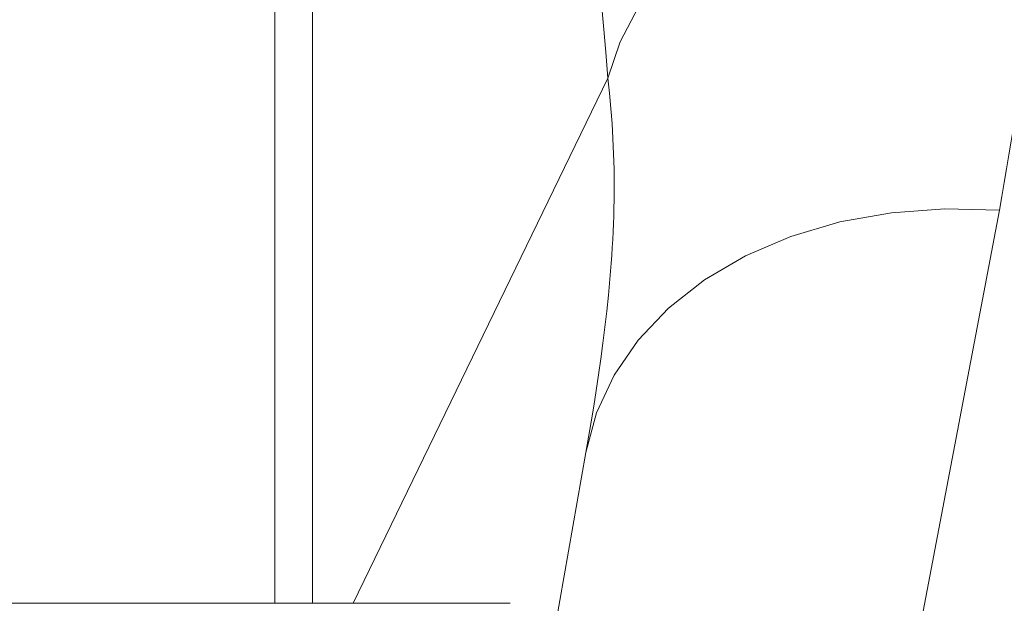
# Model space of a CAD drawing. Extents: x 193 to 943, y 26 to 526.
# Tile 60 of 207: x 360.23 to 361.52, y 90.154 to 90.919. Entities that reach past the tile are written whole.
import ezdxf

# ---------------------------------------------------------------- set-up
doc = ezdxf.new("R2010")
doc.units = 0
doc.layers.get('0').update_dxf_attribs({"lineweight": 25})
doc.layers.add('KG4_HLS_SYA', color=7, linetype='Continuous', lineweight=25)

# ---------------------------------------------------------------- blocks, each defined once
blk = doc.blocks.new('Spline-A069HYCK7N', base_point=(361.5135, 90.6692))
at = {"color": 0, "lineweight": -2}
for p, q in [((361.5494, 90.9915), (361.5495, 90.989)), ((361.5495, 90.989), (361.5496, 90.9865)), ((361.5496, 90.9865), (361.5497, 90.9841)), ((361.5497, 90.9841), (361.5498, 90.9816)), ((361.5498, 90.9816), (361.5499, 90.9792)), ((361.5499, 90.9792), (361.55, 90.9767)), ((361.55, 90.9767), (361.55, 90.9426)), ((361.55, 90.9426), (361.5485, 90.9089)), ((361.5485, 90.9089), (361.5456, 90.8757)), ((361.5456, 90.8757), (361.5417, 90.8429)), ((361.5417, 90.8429), (361.537, 90.8103)), ((361.537, 90.8103), (361.5319, 90.7781)), ((361.5319, 90.7781), (361.5289, 90.7598)), ((361.5289, 90.7598), (361.5259, 90.7416)), ((361.5259, 90.7416), (361.5228, 90.7235)), ((361.5228, 90.7235), (361.5197, 90.7053)), ((361.5197, 90.7053), (361.5166, 90.6872)), ((361.5166, 90.6872), (361.5135, 90.6692))]:
    blk.add_line(p, q, dxfattribs=at)
blk = doc.blocks.new('Polylinie-A069HYCU7N', base_point=(360.9719, 90.3515))
at = {"color": 0, "lineweight": -2}
for p, q in [((361.3044, 90.6538), (361.3721, 90.6659)), ((361.3721, 90.6659), (361.4422, 90.6711)), ((361.4422, 90.6711), (361.5135, 90.6692)), ((361.2404, 90.6348), (361.3044, 90.6538)), ((361.1809, 90.6093), (361.2404, 90.6348)), ((361.1272, 90.5778), (361.1809, 90.6093)), ((361.0801, 90.5408), (361.1272, 90.5778)), ((361.0404, 90.4989), (361.0801, 90.5408)), ((361.0088, 90.4528), (361.0404, 90.4989)), ((360.9858, 90.4034), (361.0088, 90.4528)), ((360.9719, 90.3515), (360.9858, 90.4034))]:
    blk.add_line(p, q, dxfattribs=at)
blk = doc.blocks.new('Polylinie-A069HYEA7N', base_point=(361.0009, 90.8423))
at = {"color": 0, "lineweight": -2}
for p, q in [((361.1611, 91.0586), (361.2146, 91.0921)), ((361.2146, 91.0921), (361.2169, 91.0934)), ((361.1138, 91.0209), (361.1611, 91.0586)), ((361.0735, 90.9797), (361.1138, 91.0209)), ((361.041, 90.9358), (361.0735, 90.9797)), ((361.0166, 90.8897), (361.041, 90.9358)), ((361.0008, 90.8423), (361.0166, 90.8897))]:
    blk.add_line(p, q, dxfattribs=at)
blk = doc.blocks.new('Spline-A069HYEC7N', base_point=(360.9719, 90.3515))
at = {"color": 0, "lineweight": -2}
for p, q in [((361.0029, 90.8225), (361.0008, 90.8423)), ((361.0046, 90.8027), (361.0029, 90.8225)), ((361.0061, 90.7829), (361.0046, 90.8027)), ((361.0073, 90.763), (361.0061, 90.7829)), ((361.0082, 90.743), (361.0073, 90.763)), ((361.0087, 90.7229), (361.0082, 90.743)), ((361.0089, 90.7128), (361.0087, 90.7229)), ((361.009, 90.7027), (361.0089, 90.7128)), ((361.0089, 90.6925), (361.009, 90.7027)), ((361.0088, 90.6823), (361.0089, 90.6925)), ((361.0086, 90.6721), (361.0088, 90.6823)), ((361.0083, 90.6618), (361.0086, 90.6721)), ((361.0075, 90.6411), (361.008, 90.6515)), ((361.008, 90.6515), (361.0083, 90.6618)), ((361.007, 90.6308), (361.0075, 90.6411)), ((361.0064, 90.6204), (361.007, 90.6308)), ((361.0057, 90.61), (361.0064, 90.6204)), ((361.0033, 90.5787), (361.005, 90.5996)), ((361.005, 90.5996), (361.0057, 90.61)), ((361.0013, 90.5578), (361.0033, 90.5787)), ((360.9991, 90.5369), (361.0013, 90.5578)), ((360.9967, 90.516), (360.9991, 90.5369)), ((360.9941, 90.4951), (360.9967, 90.516)), ((360.9913, 90.4743), (360.9941, 90.4951)), ((360.9884, 90.4536), (360.9913, 90.4743)), ((360.9853, 90.433), (360.9884, 90.4536)), ((360.9821, 90.4124), (360.9853, 90.433)), ((360.9788, 90.392), (360.9821, 90.4124)), ((360.9754, 90.3717), (360.9788, 90.392)), ((360.9719, 90.3515), (360.9754, 90.3717))]:
    blk.add_line(p, q, dxfattribs=at)
blk = doc.blocks.new('Spline-A069HYF27N', base_point=(360.9669, 90.8423))
at = {"color": 0, "lineweight": -2}
for p, q in [((360.967, 91.2674), (360.9669, 91.2685)), ((360.9671, 91.2664), (360.967, 91.2674)), ((360.9672, 91.2654), (360.9671, 91.2664)), ((360.9672, 91.2643), (360.9672, 91.2654)), ((360.9673, 91.2633), (360.9672, 91.2643)), ((360.9674, 91.2623), (360.9673, 91.2633)), ((360.9699, 91.2259), (360.9674, 91.2623)), ((360.9725, 91.1899), (360.9699, 91.2259)), ((360.9751, 91.1543), (360.9725, 91.1899)), ((360.9779, 91.119), (360.9751, 91.1543)), ((360.9806, 91.0839), (360.9779, 91.119)), ((360.9835, 91.049), (360.9806, 91.0839)), ((360.9863, 91.0143), (360.9835, 91.049)), ((360.9892, 90.9797), (360.9863, 91.0143)), ((360.9921, 90.9452), (360.9892, 90.9797)), ((360.995, 90.9109), (360.9921, 90.9452)), ((360.9979, 90.8765), (360.995, 90.9109)), ((361.0008, 90.8423), (360.9979, 90.8765))]:
    blk.add_line(p, q, dxfattribs=at)

msp = doc.modelspace()

# ---------------------------------------------------------------- linework, layer by layer
at = {"layer": 'KG4_HLS_SYA', "color": 8, "linetype": 'Continuous', "lineweight": 9, "ltscale": 0.13, "true_color": 0x808080}
for p, q in [((360.5645, 90.154), (360.5645, 91.3043)), ((360.6137, 91.2998), (360.6137, 90.154)), ((361.0008, 90.8423), (360.6672, 90.154)), ((361.5135, 90.6692), (361.2301, 89.1751)), ((360.6885, 88.7441), (360.9719, 90.3515)), ((357.01, 90.154), (360.8726, 90.154))]:
    msp.add_line(p, q, dxfattribs=at)

# ---------------------------------------------------------------- block references
for name, p in [('Spline-A069HYF27N', (360.9669, 90.8423)), ('Polylinie-A069HYEA7N', (361.0009, 90.8423)), ('Spline-A069HYCK7N', (361.5135, 90.6692)), ('Spline-A069HYEC7N', (360.9719, 90.3515)), ('Polylinie-A069HYCU7N', (360.9719, 90.3515))]:
    msp.add_blockref(name, p, dxfattribs=at)

doc.saveas('drawing.dxf')
